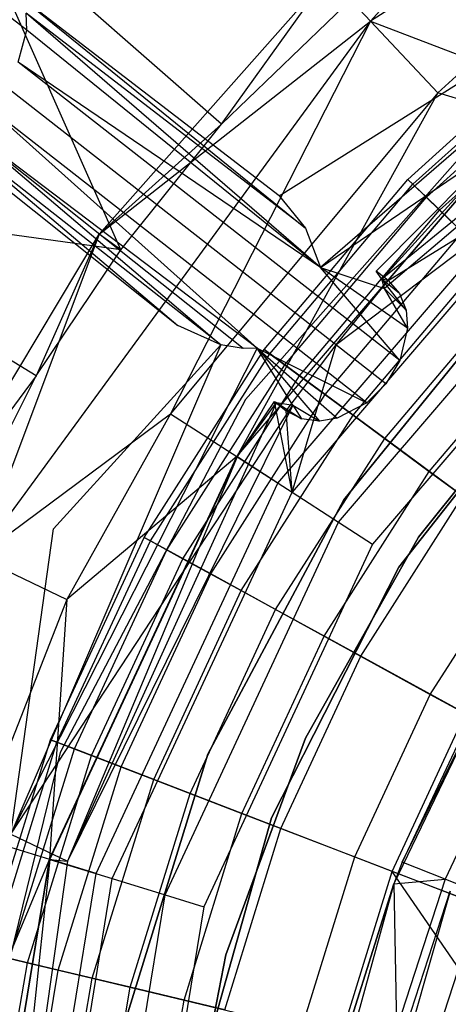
# Model space of a CAD drawing. Extents: x 5.4 to 34.8, y -14.7 to 14.7.
# Tile 151 of 251: x 17.243 to 18.021, y 0.607 to 2.392. Entities that reach past the tile are written whole.
import ezdxf

# ---------------------------------------------------------------- set-up
doc = ezdxf.new("R2010")
doc.units = 0
doc.header["$LTSCALE"] = 2.54
doc.layers.get('0').update_dxf_attribs({"color": 13, "linetype": 'CONTINUOUS'})

# ---------------------------------------------------------------- blocks, each defined once
blk = doc.blocks.new('BOHO_S_PM_7777_STL')
at = {"color": 0}
for p, q in [((18.8943, 3.0385, 25.8475), (17.8796, 2.3898, 25.8475)), ((18.8943, 3.0385, 25.8475), (17.8796, 2.3898, 25.8475)), ((17.256, 2.3732, 24.7636), (16.5024, 2.9619, 23.9344)), ((17.256, 2.3732, 24.7636), (16.5024, 2.9619, 23.9344)), ((18.296, 2.8564, 25.6432), (17.8796, 2.3898, 25.8475)), ((18.296, 2.8564, 25.6432), (17.8796, 2.3898, 25.8475)), ((17.4264, 1.9753, 25.563), (17.1447, 2.6103, 24.9682)), ((17.4264, 1.9753, 25.563), (17.1447, 2.6103, 24.9682)), ((17.6092, 2.2031, 25.563), (17.1447, 2.6103, 24.9682)), ((17.6092, 2.2031, 25.563), (17.1447, 2.6103, 24.9682)), ((17.6092, 2.2031, 25.563), (18.0176, 2.5961, 25.563)), ((17.6092, 2.2031, 25.563), (18.0176, 2.5961, 25.563)), ((17.7138, 2.073, 25.4449), (18.5364, 2.5895, 25.4475)), ((18.5364, 2.5895, 25.4475), (17.7888, 1.9432, 25.4475)), ((18.5364, 2.5895, 25.4475), (17.7888, 1.9432, 25.4475)), ((17.7888, 1.9432, 25.4475), (18.6081, 2.5009, 25.6517)), ((17.7888, 1.9432, 25.4475), (18.6081, 2.5009, 25.6517)), ((18.6081, 2.5009, 25.6517), (17.9001, 1.9218, 25.6756)), ((18.6081, 2.5009, 25.6517), (17.9001, 1.9218, 25.6756)), ((18.6081, 2.5009, 25.6517), (17.9049, 1.9054, 25.6517)), ((18.6081, 2.5009, 25.6517), (17.9049, 1.9054, 25.6517)), ((17.3875, 2.0039, 25.6432), (17.8023, 2.4722, 25.6432)), ((17.3875, 2.0039, 25.6432), (17.8023, 2.4722, 25.6432)), ((17.6092, 2.2031, 25.563), (17.8023, 2.4722, 25.6432)), ((17.6092, 2.2031, 25.563), (17.8023, 2.4722, 25.6432)), ((17.8023, 2.4722, 25.6432), (17.8796, 2.3898, 25.8475)), ((17.8023, 2.4722, 25.6432), (17.8796, 2.3898, 25.8475)), ((17.2446, 2.4334, 24.8121), (17.7616, 2.0147, 25.4463)), ((17.7138, 2.073, 25.4449), (17.2446, 2.4334, 24.8121)), ((17.2446, 2.4334, 24.8121), (17.7616, 2.0147, 25.4463)), ((17.7616, 2.0147, 25.4463), (17.2547, 2.4045, 24.785)), ((17.7616, 2.0147, 25.4463), (17.2547, 2.4045, 24.785)), ((17.7888, 1.9432, 25.4475), (17.2547, 2.4045, 24.785)), ((17.7888, 1.9432, 25.4475), (17.2547, 2.4045, 24.785)), ((17.256, 2.3732, 24.7636), (17.2547, 2.4045, 24.785)), ((17.256, 2.3732, 24.7636), (17.2547, 2.4045, 24.785)), ((17.8796, 2.3898, 25.8475), (17.1677, 1.4184, 25.8475)), ((17.8796, 2.3898, 25.8475), (17.1677, 1.4184, 25.8475)), ((17.3875, 2.0039, 25.6432), (17.8796, 2.3898, 25.8475)), ((17.3875, 2.0039, 25.6432), (17.8796, 2.3898, 25.8475)), ((17.8796, 2.3898, 25.8475), (17.5167, 1.6778, 25.8507)), ((17.8796, 2.3898, 25.8475), (17.5167, 1.6778, 25.8507)), ((17.8796, 2.3898, 25.8475), (18.066, 2.3185, 25.8507)), ((17.8796, 2.3898, 25.8475), (18.066, 2.3185, 25.8507)), ((17.8796, 2.3898, 25.8475), (18.0016, 2.2597, 25.8507)), ((17.8796, 2.3898, 25.8475), (18.0016, 2.2597, 25.8507)), ((17.2403, 2.3157, 24.7393), (17.256, 2.3732, 24.7636)), ((17.2403, 2.3157, 24.7393), (17.256, 2.3732, 24.7636)), ((17.7888, 1.9432, 25.4475), (17.256, 2.3732, 24.7636)), ((17.7888, 1.9432, 25.4475), (17.256, 2.3732, 24.7636)), ((17.9475, 2.103, 16.8047), (18.2472, 2.374, 16.8047)), ((17.9475, 2.103, 16.8047), (18.2472, 2.374, 16.8047)), ((17.9566, 2.0941, 16.4063), (18.2551, 2.364, 16.4063)), ((17.9566, 2.0941, 16.4063), (18.2551, 2.364, 16.4063)), ((17.981, 2.0705, 17.2516), (18.2761, 2.3374, 17.2516)), ((17.981, 2.0705, 17.2516), (18.2761, 2.3374, 17.2516)), ((17.7888, 1.9432, 25.4475), (17.2403, 2.3157, 24.7393)), ((17.9329, 1.7746, 25.6537), (17.2403, 2.3157, 24.7393)), ((17.7888, 1.9432, 25.4475), (17.2403, 2.3157, 24.7393)), ((17.9329, 1.7746, 25.6537), (17.2403, 2.3157, 24.7393)), ((18.066, 2.3185, 25.8507), (18.0016, 2.2597, 25.8507)), ((18.066, 2.3185, 25.8507), (18.0016, 2.2597, 25.8507)), ((18.005, 2.0473, 16.0134), (18.2968, 2.3112, 16.0134)), ((18.005, 2.0473, 16.0134), (18.2968, 2.3112, 16.0134)), ((17.9077, 1.7324, 25.6483), (17.2147, 2.2738, 24.7334)), ((17.9077, 1.7324, 25.6483), (17.2147, 2.2738, 24.7334)), ((18.0016, 2.2597, 25.8507), (17.5167, 1.6778, 25.8507)), ((18.0016, 2.2597, 25.8507), (17.5167, 1.6778, 25.8507)), ((18.0016, 2.2597, 25.8507), (17.6371, 1.6003, 26.1937)), ((18.0016, 2.2597, 25.8507), (17.6371, 1.6003, 26.1937)), ((18.161, 2.2114, 26.1937), (18.0016, 2.2597, 25.8507)), ((18.161, 2.2114, 26.1937), (18.0016, 2.2597, 25.8507)), ((17.8728, 1.6978, 25.6537), (17.1803, 2.2388, 24.7393)), ((17.8728, 1.6978, 25.6537), (17.1803, 2.2388, 24.7393)), ((17.6743, 1.7967, 25.4475), (17.1803, 2.2388, 24.7393)), ((17.6743, 1.7967, 25.4475), (17.1803, 2.2388, 24.7393)), ((18.1326, 2.2455, 21.4263), (17.653, 1.7042, 21.4263)), ((18.1326, 2.2455, 21.4263), (17.653, 1.7042, 21.4263)), ((18.1326, 2.2455, 21.2294), (17.653, 1.7042, 21.2294)), ((18.1326, 2.2455, 21.2294), (17.653, 1.7042, 21.2294)), ((17.0671, 2.2062, 24.8121), (17.5302, 1.8383, 25.4449)), ((17.6079, 1.8032, 25.4464), (17.0976, 2.2034, 24.785)), ((17.0976, 2.2034, 24.785), (17.5302, 1.8383, 25.4449)), ((17.0976, 2.2034, 24.785), (17.5302, 1.8383, 25.4449)), ((17.6079, 1.8032, 25.4464), (17.0976, 2.2034, 24.785)), ((17.1283, 2.2098, 24.7636), (17.6079, 1.8032, 25.4464)), ((17.6743, 1.7967, 25.4475), (17.1283, 2.2098, 24.7636)), ((17.6743, 1.7967, 25.4475), (17.1283, 2.2098, 24.7636)), ((17.6485, 1.7966, 25.4471), (17.1283, 2.2098, 24.7636)), ((17.6485, 1.7966, 25.4471), (17.1283, 2.2098, 24.7636)), ((17.1283, 2.2098, 24.7636), (17.6079, 1.8032, 25.4464)), ((17.6092, 2.2031, 25.563), (17.3875, 2.0039, 25.6432)), ((17.6092, 2.2031, 25.563), (17.3875, 2.0039, 25.6432)), ((17.4264, 1.9753, 25.563), (17.6092, 2.2031, 25.563)), ((17.4264, 1.9753, 25.563), (17.6092, 2.2031, 25.563)), ((17.6371, 1.6003, 26.1937), (18.161, 2.2114, 26.1937)), ((17.6371, 1.6003, 26.1937), (18.161, 2.2114, 26.1937)), ((17.89, 1.9363, 25.704), (18.1615, 2.2108, 25.704)), ((17.89, 1.9363, 25.704), (18.1615, 2.2108, 25.704)), ((17.9001, 1.9218, 25.6756), (18.1615, 2.2108, 25.704)), ((17.9001, 1.9218, 25.6756), (18.1615, 2.2108, 25.704)), ((17.9115, 1.9198, 25.7469), (18.1615, 2.2108, 25.704)), ((17.9115, 1.9198, 25.7469), (18.1615, 2.2108, 25.704)), ((17.7115, 1.5524, 26.5706), (18.2197, 2.1452, 26.5706)), ((17.7115, 1.5524, 26.5706), (18.2197, 2.1452, 26.5706)), ((18.24, 2.1223, 25.9286), (17.7372, 1.5359, 25.9286)), ((18.24, 2.1223, 25.9286), (17.7372, 1.5359, 25.9286)), ((18.24, 2.1223, 25.9286), (17.8171, 1.8032, 25.7492)), ((18.24, 2.1223, 25.9286), (17.8171, 1.8032, 25.7492)), ((17.9115, 1.9198, 25.7469), (18.24, 2.1223, 25.9286)), ((17.9115, 1.9198, 25.7469), (18.24, 2.1223, 25.9286)), ((17.6866, 1.7944, 16.8047), (17.9475, 2.103, 16.8047)), ((17.6866, 1.7944, 16.8047), (17.9475, 2.103, 16.8047)), ((17.6968, 1.7868, 16.4063), (17.9566, 2.0941, 16.4063)), ((17.6968, 1.7868, 16.4063), (17.9566, 2.0941, 16.4063)), ((17.9475, 2.103, 16.8047), (17.9566, 2.0941, 16.4063)), ((17.9475, 2.103, 16.8047), (17.9566, 2.0941, 16.4063)), ((17.981, 2.0705, 17.2516), (17.9475, 2.103, 16.8047)), ((17.981, 2.0705, 17.2516), (17.9475, 2.103, 16.8047)), ((17.9566, 2.0941, 16.4063), (18.005, 2.0473, 16.0134)), ((17.9566, 2.0941, 16.4063), (18.005, 2.0473, 16.0134)), ((17.7138, 2.073, 25.4449), (17.7616, 2.0147, 25.4463)), ((17.7138, 2.073, 25.4449), (17.7616, 2.0147, 25.4463)), ((17.273, 1.7468, 25.563), (16.7464, 2.0696, 24.9682)), ((17.273, 1.7468, 25.563), (16.7464, 2.0696, 24.9682)), ((17.4264, 1.9753, 25.563), (16.7464, 2.0696, 24.9682)), ((17.4264, 1.9753, 25.563), (16.7464, 2.0696, 24.9682)), ((17.7242, 1.7667, 17.2516), (17.981, 2.0705, 17.2516)), ((17.7242, 1.7667, 17.2516), (17.981, 2.0705, 17.2516)), ((18.0463, 2.0074, 17.6916), (17.981, 2.0705, 17.2516)), ((18.0463, 2.0074, 17.6916), (17.981, 2.0705, 17.2516)), ((17.751, 1.7469, 16.0134), (18.005, 2.0473, 16.0134)), ((17.751, 1.7469, 16.0134), (18.005, 2.0473, 16.0134)), ((17.8215, 1.4815, 26.2386), (18.3066, 2.0472, 26.2386)), ((17.8215, 1.4815, 26.2386), (18.3066, 2.0472, 26.2386)), ((18.005, 2.0473, 16.0134), (18.0917, 1.9635, 15.6335)), ((18.005, 2.0473, 16.0134), (18.0917, 1.9635, 15.6335)), ((17.0658, 1.4673, 25.6432), (17.3875, 2.0039, 25.6432)), ((17.0658, 1.4673, 25.6432), (17.3875, 2.0039, 25.6432)), ((17.3875, 2.0039, 25.6432), (17.1677, 1.4184, 25.8475)), ((17.3875, 2.0039, 25.6432), (17.1677, 1.4184, 25.8475)), ((17.3875, 2.0039, 25.6432), (17.273, 1.7468, 25.563)), ((17.3875, 2.0039, 25.6432), (17.273, 1.7468, 25.563)), ((17.4264, 1.9753, 25.563), (17.3875, 2.0039, 25.6432)), ((17.4264, 1.9753, 25.563), (17.3875, 2.0039, 25.6432)), ((17.7616, 2.0147, 25.4463), (17.7888, 1.9432, 25.4475)), ((17.7616, 2.0147, 25.4463), (17.7888, 1.9432, 25.4475)), ((17.7973, 1.7128, 17.6916), (18.0463, 2.0074, 17.6916)), ((17.7973, 1.7128, 17.6916), (18.0463, 2.0074, 17.6916)), ((18.3552, 1.9924, 26.5706), (17.8832, 1.4418, 26.5706)), ((18.3552, 1.9924, 26.5706), (17.8832, 1.4418, 26.5706)), ((17.273, 1.7468, 25.563), (17.4264, 1.9753, 25.563)), ((17.273, 1.7468, 25.563), (17.4264, 1.9753, 25.563)), ((17.8481, 1.6754, 15.6335), (18.0917, 1.9635, 15.6335)), ((17.8481, 1.6754, 15.6335), (18.0917, 1.9635, 15.6335)), ((17.9468, 1.8334, 25.6758), (17.7888, 1.9432, 25.4475)), ((17.7888, 1.9432, 25.4475), (17.9049, 1.9054, 25.6517)), ((17.9468, 1.8334, 25.6758), (17.7888, 1.9432, 25.4475)), ((17.9329, 1.7746, 25.6537), (17.7888, 1.9432, 25.4475)), ((17.9329, 1.7746, 25.6537), (17.7888, 1.9432, 25.4475)), ((17.7888, 1.9432, 25.4475), (17.9049, 1.9054, 25.6517)), ((17.9115, 1.9198, 25.7469), (17.89, 1.9363, 25.704)), ((17.9001, 1.9218, 25.6756), (17.89, 1.9363, 25.704)), ((17.9115, 1.9198, 25.7469), (17.89, 1.9363, 25.704)), ((17.9001, 1.9218, 25.6756), (17.89, 1.9363, 25.704)), ((17.8171, 1.8032, 25.7492), (17.9115, 1.9198, 25.7469)), ((17.8171, 1.8032, 25.7492), (17.9115, 1.9198, 25.7469)), ((17.8314, 1.5218, 154.1511), (18.1607, 1.9278, 154.1511)), ((18.1607, 1.9278, 161.7511), (17.8314, 1.5218, 161.7511)), ((17.8314, 1.5218, 154.1511), (18.1607, 1.9278, 154.1511)), ((18.1607, 1.9278, 161.7511), (17.8314, 1.5218, 161.7511)), ((17.9115, 1.9198, 25.7469), (17.9001, 1.9218, 25.6756)), ((17.9321, 1.8963, 25.7199), (17.9001, 1.9218, 25.6756)), ((17.9115, 1.9198, 25.7469), (17.9001, 1.9218, 25.6756)), ((17.9321, 1.8963, 25.7199), (17.9001, 1.9218, 25.6756)), ((17.9441, 1.8659, 25.6953), (17.9001, 1.9218, 25.6756)), ((17.9441, 1.8659, 25.6953), (17.9001, 1.9218, 25.6756)), ((17.9049, 1.9054, 25.6517), (17.9001, 1.9218, 25.6756)), ((17.9049, 1.9054, 25.6517), (17.9001, 1.9218, 25.6756)), ((17.9054, 1.6332, 18.1204), (18.1428, 1.914, 18.1204)), ((17.9054, 1.6332, 18.1204), (18.1428, 1.914, 18.1204)), ((17.9115, 1.9198, 25.7469), (17.9321, 1.8963, 25.7199)), ((17.9115, 1.9198, 25.7469), (17.9321, 1.8963, 25.7199)), ((17.9441, 1.8659, 25.6953), (17.9049, 1.9054, 25.6517)), ((17.9441, 1.8659, 25.6953), (17.9049, 1.9054, 25.6517)), ((17.9468, 1.8334, 25.6758), (17.9049, 1.9054, 25.6517)), ((17.9468, 1.8334, 25.6758), (17.9049, 1.9054, 25.6517)), ((17.9321, 1.8963, 25.7199), (17.9441, 1.8659, 25.6953)), ((17.9321, 1.8963, 25.7199), (17.9441, 1.8659, 25.6953)), ((17.9441, 1.8659, 25.6953), (17.9468, 1.8334, 25.6758)), ((17.9441, 1.8659, 25.6953), (17.9468, 1.8334, 25.6758)), ((17.9863, 1.5736, 15.2737), (18.2151, 1.8442, 15.2737)), ((17.9863, 1.5736, 15.2737), (18.2151, 1.8442, 15.2737)), ((17.6079, 1.8032, 25.4464), (17.5302, 1.8383, 25.4449)), ((17.9468, 1.8334, 25.6758), (17.9329, 1.7746, 25.6537)), ((17.9468, 1.8334, 25.6758), (17.9329, 1.7746, 25.6537)), ((17.6079, 1.8032, 25.4464), (17.227, 0.916, 25.4475)), ((17.6079, 1.8032, 25.4464), (17.227, 0.916, 25.4475)), ((17.6079, 1.8032, 25.4464), (17.3045, 1.4693, 25.4449)), ((17.6485, 1.7966, 25.4471), (17.6079, 1.8032, 25.4464)), ((17.6485, 1.7966, 25.4471), (17.6079, 1.8032, 25.4464)), ((17.7267, 1.6835, 25.7471), (17.8171, 1.8032, 25.7492)), ((17.7267, 1.6835, 25.7471), (17.8171, 1.8032, 25.7492)), ((17.7372, 1.5359, 25.9286), (17.8171, 1.8032, 25.7492)), ((17.7372, 1.5359, 25.9286), (17.8171, 1.8032, 25.7492)), ((17.6743, 1.7967, 25.4475), (17.227, 0.916, 25.4475)), ((17.6743, 1.7967, 25.4475), (17.227, 0.916, 25.4475)), ((17.4692, 1.4538, 16.8047), (17.6866, 1.7944, 16.8047)), ((17.4692, 1.4538, 16.8047), (17.6866, 1.7944, 16.8047)), ((17.4803, 1.4477, 16.4063), (17.6968, 1.7868, 16.4063)), ((17.4803, 1.4477, 16.4063), (17.6968, 1.7868, 16.4063)), ((17.6743, 1.7967, 25.4475), (17.6485, 1.7966, 25.4471)), ((17.6743, 1.7967, 25.4475), (17.6485, 1.7966, 25.4471)), ((17.739, 1.6934, 25.6517), (17.6743, 1.7967, 25.4475)), ((17.6743, 1.7967, 25.4475), (17.787, 1.6648, 25.6953)), ((17.6743, 1.7967, 25.4475), (17.787, 1.6648, 25.6953)), ((17.6743, 1.7967, 25.4475), (17.8192, 1.67, 25.6758)), ((17.6743, 1.7967, 25.4475), (17.8192, 1.67, 25.6758)), ((17.6743, 1.7967, 25.4475), (17.8728, 1.6978, 25.6537)), ((17.6743, 1.7967, 25.4475), (17.8728, 1.6978, 25.6537)), ((17.739, 1.6934, 25.6517), (17.6743, 1.7967, 25.4475)), ((17.6866, 1.7944, 16.8047), (17.6968, 1.7868, 16.4063)), ((17.6866, 1.7944, 16.8047), (17.6968, 1.7868, 16.4063)), ((17.7242, 1.7667, 17.2516), (17.6866, 1.7944, 16.8047)), ((17.7242, 1.7667, 17.2516), (17.6866, 1.7944, 16.8047)), ((17.6968, 1.7868, 16.4063), (17.751, 1.7469, 16.0134)), ((17.6968, 1.7868, 16.4063), (17.751, 1.7469, 16.0134)), ((18.2462, 1.8004, 154.1511), (17.931, 1.3999, 154.1511)), ((17.931, 1.3999, 161.7511), (18.2462, 1.8004, 161.7511)), ((17.931, 1.3999, 161.7511), (18.2462, 1.8004, 161.7511)), ((18.2462, 1.8004, 154.1511), (17.931, 1.3999, 154.1511)), ((17.9329, 1.7746, 25.6537), (17.9077, 1.7324, 25.6483)), ((17.9329, 1.7746, 25.6537), (17.9077, 1.7324, 25.6483)), ((17.9669, 1.4546, 154.4311), (18.2281, 1.7814, 154.4311)), ((18.2281, 1.7814, 154.3511), (17.9669, 1.4546, 154.3511)), ((17.9669, 1.4546, 154.4311), (18.2281, 1.7814, 154.4311)), ((18.2281, 1.7814, 154.3511), (17.9669, 1.4546, 154.3511)), ((17.5101, 1.4313, 17.2516), (17.7242, 1.7667, 17.2516)), ((17.5101, 1.4313, 17.2516), (17.7242, 1.7667, 17.2516)), ((17.7973, 1.7128, 17.6916), (17.7242, 1.7667, 17.2516)), ((17.7973, 1.7128, 17.6916), (17.7242, 1.7667, 17.2516)), ((17.0188, 1.2402, 25.563), (17.273, 1.7468, 25.563)), ((17.0188, 1.2402, 25.563), (17.273, 1.7468, 25.563)), ((17.273, 1.7468, 25.563), (17.0658, 1.4673, 25.6432)), ((17.273, 1.7468, 25.563), (17.0658, 1.4673, 25.6432)), ((17.5393, 1.4153, 16.0134), (17.751, 1.7469, 16.0134)), ((17.5393, 1.4153, 16.0134), (17.751, 1.7469, 16.0134)), ((17.751, 1.7469, 16.0134), (17.8481, 1.6754, 15.6335)), ((17.751, 1.7469, 16.0134), (17.8481, 1.6754, 15.6335)), ((17.9077, 1.7324, 25.6483), (17.8728, 1.6978, 25.6537)), ((17.9077, 1.7324, 25.6483), (17.8728, 1.6978, 25.6537)), ((17.653, 1.7042, 21.4263), (17.3169, 1.0638, 21.4263)), ((17.653, 1.7042, 21.4263), (17.3169, 1.0638, 21.4263)), ((17.653, 1.7042, 21.2294), (17.3169, 1.0638, 21.2294)), ((17.653, 1.7042, 21.2294), (17.3169, 1.0638, 21.2294)), ((17.7088, 1.6985, 25.6976), (17.3302, 0.8672, 25.6517)), ((17.7088, 1.6985, 25.6976), (17.3302, 0.8672, 25.6517)), ((17.5898, 1.3877, 17.6916), (17.7973, 1.7128, 17.6916)), ((17.5898, 1.3877, 17.6916), (17.7973, 1.7128, 17.6916)), ((17.6377, 1.5999, 25.704), (17.7054, 1.7004, 25.704)), ((17.6377, 1.5999, 25.704), (17.7054, 1.7004, 25.704)), ((17.6377, 1.5999, 25.704), (17.7088, 1.6985, 25.6976)), ((17.6377, 1.5999, 25.704), (17.7088, 1.6985, 25.6976)), ((17.653, 1.7042, 21.4263), (17.653, 1.7042, 21.2294)), ((17.653, 1.7042, 21.4263), (17.653, 1.7042, 21.2294)), ((17.7372, 1.5359, 25.9286), (17.7054, 1.7004, 25.704)), ((17.7054, 1.7004, 25.704), (17.7267, 1.6835, 25.7471)), ((17.7372, 1.5359, 25.9286), (17.7054, 1.7004, 25.704)), ((17.7054, 1.7004, 25.704), (17.7267, 1.6835, 25.7471)), ((17.7054, 1.7004, 25.704), (17.7546, 1.6691, 25.7199)), ((17.7054, 1.7004, 25.704), (17.7088, 1.6985, 25.6976)), ((17.7054, 1.7004, 25.704), (17.7546, 1.6691, 25.7199)), ((17.7054, 1.7004, 25.704), (17.7088, 1.6985, 25.6976)), ((17.7088, 1.6985, 25.6976), (17.7546, 1.6691, 25.7199)), ((17.7088, 1.6985, 25.6976), (17.7546, 1.6691, 25.7199)), ((17.7088, 1.6985, 25.6976), (17.739, 1.6934, 25.6517)), ((17.7088, 1.6985, 25.6976), (17.739, 1.6934, 25.6517)), ((17.9054, 1.6332, 18.1204), (17.7973, 1.7128, 17.6916)), ((17.9054, 1.6332, 18.1204), (17.7973, 1.7128, 17.6916)), ((17.8728, 1.6978, 25.6537), (17.8192, 1.67, 25.6758)), ((17.8728, 1.6978, 25.6537), (17.8192, 1.67, 25.6758)), ((17.227, 0.916, 25.4475), (17.739, 1.6934, 25.6517)), ((17.227, 0.916, 25.4475), (17.739, 1.6934, 25.6517)), ((17.739, 1.6934, 25.6517), (17.3302, 0.8672, 25.6517)), ((17.739, 1.6934, 25.6517), (17.3302, 0.8672, 25.6517)), ((17.7372, 1.5359, 25.9286), (17.7267, 1.6835, 25.7471)), ((17.7372, 1.5359, 25.9286), (17.7267, 1.6835, 25.7471)), ((17.7546, 1.6691, 25.7199), (17.7267, 1.6835, 25.7471)), ((17.7546, 1.6691, 25.7199), (17.7267, 1.6835, 25.7471)), ((17.739, 1.6934, 25.6517), (17.7546, 1.6691, 25.7199)), ((17.739, 1.6934, 25.6517), (17.7546, 1.6691, 25.7199)), ((17.739, 1.6934, 25.6517), (17.787, 1.6648, 25.6953)), ((17.739, 1.6934, 25.6517), (17.787, 1.6648, 25.6953)), ((17.1677, 1.4184, 25.8475), (17.5167, 1.6778, 25.8507)), ((17.1677, 1.4184, 25.8475), (17.5167, 1.6778, 25.8507)), ((17.5167, 1.6778, 25.8507), (17.3285, 1.3412, 25.8507)), ((17.5167, 1.6778, 25.8507), (17.3285, 1.3412, 25.8507)), ((17.5167, 1.6778, 25.8507), (17.6371, 1.6003, 26.1937)), ((17.5167, 1.6778, 25.8507), (17.6371, 1.6003, 26.1937)), ((17.6451, 1.3574, 15.6335), (17.8481, 1.6754, 15.6335)), ((17.6451, 1.3574, 15.6335), (17.8481, 1.6754, 15.6335)), ((17.787, 1.6648, 25.6953), (17.7546, 1.6691, 25.7199)), ((17.787, 1.6648, 25.6953), (17.7546, 1.6691, 25.7199)), ((17.8192, 1.67, 25.6758), (17.787, 1.6648, 25.6953)), ((17.8192, 1.67, 25.6758), (17.787, 1.6648, 25.6953)), ((17.8481, 1.6754, 15.6335), (17.9863, 1.5736, 15.2737)), ((17.8481, 1.6754, 15.6335), (17.9863, 1.5736, 15.2737)), ((17.7075, 1.3232, 18.1204), (17.9054, 1.6332, 18.1204)), ((17.7075, 1.3232, 18.1204), (17.9054, 1.6332, 18.1204)), ((18.0472, 1.5287, 18.5337), (17.9054, 1.6332, 18.1204)), ((18.0472, 1.5287, 18.5337), (17.9054, 1.6332, 18.1204)), ((17.2975, 0.8706, 26.1937), (17.6371, 1.6003, 26.1937)), ((17.2975, 0.8706, 26.1937), (17.6371, 1.6003, 26.1937)), ((17.2982, 0.8703, 25.704), (17.6377, 1.5999, 25.704)), ((17.2982, 0.8703, 25.704), (17.6377, 1.5999, 25.704)), ((17.6371, 1.6003, 26.1937), (17.3285, 1.3412, 25.8507)), ((17.6371, 1.6003, 26.1937), (17.3285, 1.3412, 25.8507)), ((17.6377, 1.5999, 25.704), (17.3302, 0.8672, 25.6517)), ((17.6377, 1.5999, 25.704), (17.3302, 0.8672, 25.6517)), ((17.7115, 1.5524, 26.5706), (17.6371, 1.6003, 26.1937)), ((17.7115, 1.5524, 26.5706), (17.6371, 1.6003, 26.1937)), ((17.6377, 1.5999, 25.704), (17.7372, 1.5359, 25.9286)), ((17.6377, 1.5999, 25.704), (17.7372, 1.5359, 25.9286)), ((17.7956, 1.2749, 15.2737), (17.9863, 1.5736, 15.2737)), ((17.7956, 1.2749, 15.2737), (17.9863, 1.5736, 15.2737)), ((17.9863, 1.5736, 15.2737), (18.1629, 1.4434, 14.9409)), ((17.9863, 1.5736, 15.2737), (18.1629, 1.4434, 14.9409)), ((17.382, 0.8445, 26.5706), (17.7115, 1.5524, 26.5706)), ((17.382, 0.8445, 26.5706), (17.7115, 1.5524, 26.5706)), ((17.4112, 0.8355, 25.9286), (17.7372, 1.5359, 25.9286)), ((17.4112, 0.8355, 25.9286), (17.7372, 1.5359, 25.9286)), ((17.7372, 1.5359, 25.9286), (17.8215, 1.4815, 26.2386)), ((17.7372, 1.5359, 25.9286), (17.8215, 1.4815, 26.2386)), ((17.5848, 1.0608, 154.1511), (17.8314, 1.5218, 154.1511)), ((17.8314, 1.5218, 161.7511), (17.5848, 1.0608, 161.7511)), ((17.5848, 1.0608, 154.1511), (17.8314, 1.5218, 154.1511)), ((17.8314, 1.5218, 161.7511), (17.5848, 1.0608, 161.7511)), ((17.8314, 1.5218, 154.1511), (17.8314, 1.5218, 161.7511)), ((17.8314, 1.5218, 154.1511), (17.8314, 1.5218, 161.7511)), ((17.862, 1.2385, 18.5337), (18.0472, 1.5287, 18.5337)), ((17.862, 1.2385, 18.5337), (18.0472, 1.5287, 18.5337)), ((17.227, 0.916, 25.4475), (17.3045, 1.4693, 25.4449)), ((17.5071, 0.8059, 26.2386), (17.8215, 1.4815, 26.2386)), ((17.5071, 0.8059, 26.2386), (17.8215, 1.4815, 26.2386)), ((17.8215, 1.4815, 26.2386), (17.8832, 1.4418, 26.5706)), ((17.8215, 1.4815, 26.2386), (17.8832, 1.4418, 26.5706)), ((17.2991, 1.0872, 16.8047), (17.4692, 1.4538, 16.8047)), ((17.2991, 1.0872, 16.8047), (17.4692, 1.4538, 16.8047)), ((17.3109, 1.0826, 16.4063), (17.4803, 1.4477, 16.4063)), ((17.3109, 1.0826, 16.4063), (17.4803, 1.4477, 16.4063)), ((17.4692, 1.4538, 16.8047), (17.4803, 1.4477, 16.4063)), ((17.4692, 1.4538, 16.8047), (17.4803, 1.4477, 16.4063)), ((17.5101, 1.4313, 17.2516), (17.4692, 1.4538, 16.8047)), ((17.5101, 1.4313, 17.2516), (17.4692, 1.4538, 16.8047)), ((17.4803, 1.4477, 16.4063), (17.5393, 1.4153, 16.0134)), ((17.4803, 1.4477, 16.4063), (17.5393, 1.4153, 16.0134)), ((17.7615, 1.09, 154.4311), (17.9669, 1.4546, 154.4311)), ((17.9669, 1.4546, 154.3511), (17.7615, 1.09, 154.3511)), ((17.7615, 1.09, 154.4311), (17.9669, 1.4546, 154.4311)), ((17.9669, 1.4546, 154.3511), (17.7615, 1.09, 154.3511)), ((17.9669, 1.4546, 154.4311), (17.9669, 1.4546, 154.3511)), ((17.9669, 1.4546, 154.4311), (17.9669, 1.4546, 154.3511)), ((17.3426, 1.0704, 17.2516), (17.5101, 1.4313, 17.2516)), ((17.3426, 1.0704, 17.2516), (17.5101, 1.4313, 17.2516)), ((17.5898, 1.3877, 17.6916), (17.5101, 1.4313, 17.2516)), ((17.5898, 1.3877, 17.6916), (17.5101, 1.4313, 17.2516)), ((17.8832, 1.4418, 26.5706), (17.5772, 0.7843, 26.5706)), ((17.8832, 1.4418, 26.5706), (17.5772, 0.7843, 26.5706)), ((17.988, 1.1694, 14.9409), (18.1629, 1.4434, 14.9409)), ((17.988, 1.1694, 14.9409), (18.1629, 1.4434, 14.9409)), ((17.1677, 1.4184, 25.8475), (17.3285, 1.3412, 25.8507)), ((17.1677, 1.4184, 25.8475), (17.3285, 1.3412, 25.8507)), ((17.3737, 1.0585, 16.0134), (17.5393, 1.4153, 16.0134)), ((17.3737, 1.0585, 16.0134), (17.5393, 1.4153, 16.0134)), ((17.5393, 1.4153, 16.0134), (17.6451, 1.3574, 15.6335)), ((17.5393, 1.4153, 16.0134), (17.6451, 1.3574, 15.6335)), ((17.931, 1.3999, 154.1511), (17.7, 0.9455, 154.1511)), ((17.7, 0.9455, 161.7511), (17.931, 1.3999, 161.7511)), ((17.7, 0.9455, 161.7511), (17.931, 1.3999, 161.7511)), ((17.931, 1.3999, 154.1511), (17.7, 0.9455, 154.1511)), ((17.931, 1.3999, 161.7511), (17.931, 1.3999, 154.1511)), ((17.931, 1.3999, 161.7511), (17.931, 1.3999, 154.1511)), ((17.4274, 1.0378, 17.6916), (17.5898, 1.3877, 17.6916)), ((17.4274, 1.0378, 17.6916), (17.5898, 1.3877, 17.6916)), ((17.7075, 1.3232, 18.1204), (17.5898, 1.3877, 17.6916)), ((17.7075, 1.3232, 18.1204), (17.5898, 1.3877, 17.6916)), ((17.4863, 1.0151, 15.6335), (17.6451, 1.3574, 15.6335)), ((17.4863, 1.0151, 15.6335), (17.6451, 1.3574, 15.6335)), ((17.6451, 1.3574, 15.6335), (17.7956, 1.2749, 15.2737)), ((17.6451, 1.3574, 15.6335), (17.7956, 1.2749, 15.2737)), ((17.3285, 1.3412, 25.8507), (17.1607, 0.9127, 25.8507)), ((17.3285, 1.3412, 25.8507), (17.1607, 0.9127, 25.8507)), ((17.3285, 1.3412, 25.8507), (17.2975, 0.8706, 26.1937)), ((17.3285, 1.3412, 25.8507), (17.2975, 0.8706, 26.1937)), ((17.5526, 0.9895, 18.1204), (17.7075, 1.3232, 18.1204)), ((17.5526, 0.9895, 18.1204), (17.7075, 1.3232, 18.1204)), ((17.862, 1.2385, 18.5337), (17.7075, 1.3232, 18.1204)), ((17.862, 1.2385, 18.5337), (17.7075, 1.3232, 18.1204)), ((17.6464, 0.9534, 15.2737), (17.7956, 1.2749, 15.2737)), ((17.6464, 0.9534, 15.2737), (17.7956, 1.2749, 15.2737)), ((17.7956, 1.2749, 15.2737), (17.988, 1.1694, 14.9409)), ((17.7956, 1.2749, 15.2737), (17.988, 1.1694, 14.9409)), ((17.7171, 0.9262, 18.5337), (17.862, 1.2385, 18.5337)), ((17.7171, 0.9262, 18.5337), (17.862, 1.2385, 18.5337)), ((18.0518, 1.1345, 18.9274), (17.862, 1.2385, 18.5337)), ((18.0518, 1.1345, 18.9274), (17.862, 1.2385, 18.5337)), ((18.1046, 1.2053, 21.6559), (17.9218, 0.8257, 21.6559)), ((18.1046, 1.2053, 21.6559), (17.9218, 0.8257, 21.6559)), ((17.937, 0.8651, 21.7559), (18.1046, 1.2053, 21.6559)), ((17.937, 0.8651, 21.7559), (18.1046, 1.2053, 21.6559)), ((17.8512, 0.8746, 14.9409), (17.988, 1.1694, 14.9409)), ((17.8512, 0.8746, 14.9409), (17.988, 1.1694, 14.9409)), ((17.988, 1.1694, 14.9409), (18.2187, 1.043, 14.6414)), ((17.988, 1.1694, 14.9409), (18.2187, 1.043, 14.6414)), ((17.9191, 0.8484, 18.9274), (18.0518, 1.1345, 18.9274)), ((17.9191, 0.8484, 18.9274), (18.0518, 1.1345, 18.9274)), ((18.0626, 1.1321, 21.7559), (17.937, 0.8651, 21.7559)), ((18.0626, 1.1321, 21.7559), (17.937, 0.8651, 21.7559)), ((17.6172, 0.6973, 154.4311), (17.7615, 1.09, 154.4311)), ((17.7615, 1.09, 154.3511), (17.6172, 0.6973, 154.3511)), ((17.6172, 0.6973, 154.4311), (17.7615, 1.09, 154.4311)), ((17.7615, 1.09, 154.3511), (17.6172, 0.6973, 154.3511)), ((17.7615, 1.09, 154.4311), (17.7615, 1.09, 154.3511)), ((17.7615, 1.09, 154.4311), (17.7615, 1.09, 154.3511)), ((18.136, 1.0918, 21.7771), (18.0148, 0.8343, 21.7771)), ((18.136, 1.0918, 21.7771), (18.0148, 0.8343, 21.7771)), ((17.1793, 0.7013, 16.8047), (17.2991, 1.0872, 16.8047)), ((17.1793, 0.7013, 16.8047), (17.2991, 1.0872, 16.8047)), ((17.1917, 0.6983, 16.4063), (17.3109, 1.0826, 16.4063)), ((17.1917, 0.6983, 16.4063), (17.3109, 1.0826, 16.4063)), ((17.2991, 1.0872, 16.8047), (17.3109, 1.0826, 16.4063)), ((17.2991, 1.0872, 16.8047), (17.3109, 1.0826, 16.4063)), ((17.3426, 1.0704, 17.2516), (17.2991, 1.0872, 16.8047)), ((17.3426, 1.0704, 17.2516), (17.2991, 1.0872, 16.8047)), ((17.3109, 1.0826, 16.4063), (17.3737, 1.0585, 16.0134)), ((17.3109, 1.0826, 16.4063), (17.3737, 1.0585, 16.0134)), ((17.3169, 1.0638, 21.4263), (17.1438, 0.3616, 21.4263)), ((17.3169, 1.0638, 21.4263), (17.1438, 0.3616, 21.4263)), ((17.3169, 1.0638, 21.2294), (17.1438, 0.3616, 21.2294)), ((17.3169, 1.0638, 21.2294), (17.1438, 0.3616, 21.2294)), ((17.2247, 0.6904, 17.2516), (17.3426, 1.0704, 17.2516)), ((17.2247, 0.6904, 17.2516), (17.3426, 1.0704, 17.2516)), ((17.2572, 0.6827, 16.0134), (17.3737, 1.0585, 16.0134)), ((17.2572, 0.6827, 16.0134), (17.3737, 1.0585, 16.0134)), ((17.3169, 1.0638, 21.4263), (17.3169, 1.0638, 21.2294)), ((17.3169, 1.0638, 21.4263), (17.3169, 1.0638, 21.2294)), ((17.4274, 1.0378, 17.6916), (17.3426, 1.0704, 17.2516)), ((17.4274, 1.0378, 17.6916), (17.3426, 1.0704, 17.2516)), ((17.3737, 1.0585, 16.0134), (17.4863, 1.0151, 15.6335)), ((17.3737, 1.0585, 16.0134), (17.4863, 1.0151, 15.6335)), ((17.4299, 0.5614, 154.1511), (17.5848, 1.0608, 154.1511)), ((17.5848, 1.0608, 161.7511), (17.4299, 0.5614, 161.7511)), ((17.4299, 0.5614, 154.1511), (17.5848, 1.0608, 154.1511)), ((17.5848, 1.0608, 161.7511), (17.4299, 0.5614, 161.7511)), ((17.5848, 1.0608, 154.1511), (17.5848, 1.0608, 161.7511)), ((17.5848, 1.0608, 154.1511), (17.5848, 1.0608, 161.7511)), ((17.3131, 0.6694, 17.6916), (17.4274, 1.0378, 17.6916)), ((17.3131, 0.6694, 17.6916), (17.4274, 1.0378, 17.6916)), ((17.5526, 0.9895, 18.1204), (17.4274, 1.0378, 17.6916)), ((17.5526, 0.9895, 18.1204), (17.4274, 1.0378, 17.6916)), ((17.3745, 0.6548, 15.6335), (17.4863, 1.0151, 15.6335)), ((17.3745, 0.6548, 15.6335), (17.4863, 1.0151, 15.6335)), ((17.4863, 1.0151, 15.6335), (17.6464, 0.9534, 15.2737)), ((17.4863, 1.0151, 15.6335), (17.6464, 0.9534, 15.2737)), ((17.4437, 0.6383, 18.1204), (17.5526, 0.9895, 18.1204)), ((17.4437, 0.6383, 18.1204), (17.5526, 0.9895, 18.1204)), ((17.7171, 0.9262, 18.5337), (17.5526, 0.9895, 18.1204)), ((17.7171, 0.9262, 18.5337), (17.5526, 0.9895, 18.1204)), ((17.5414, 0.615, 15.2737), (17.6464, 0.9534, 15.2737)), ((17.5414, 0.615, 15.2737), (17.6464, 0.9534, 15.2737)), ((17.6464, 0.9534, 15.2737), (17.8512, 0.8746, 14.9409)), ((17.6464, 0.9534, 15.2737), (17.8512, 0.8746, 14.9409)), ((17.7, 0.9455, 154.1511), (17.562, 0.4549, 154.1511)), ((17.562, 0.4549, 161.7511), (17.7, 0.9455, 161.7511)), ((17.562, 0.4549, 161.7511), (17.7, 0.9455, 161.7511)), ((17.7, 0.9455, 154.1511), (17.562, 0.4549, 154.1511)), ((17.7, 0.9455, 161.7511), (17.7, 0.9455, 154.1511)), ((17.7, 0.9455, 161.7511), (17.7, 0.9455, 154.1511)), ((17.1607, 0.9127, 25.8507), (17.2975, 0.8706, 26.1937)), ((17.1607, 0.9127, 25.8507), (17.2975, 0.8706, 26.1937)), ((17.227, 0.916, 25.4475), (17.3302, 0.8672, 25.6517)), ((17.227, 0.916, 25.4475), (17.3302, 0.8672, 25.6517)), ((17.6151, 0.5974, 18.5337), (17.7171, 0.9262, 18.5337)), ((17.6151, 0.5974, 18.5337), (17.7171, 0.9262, 18.5337)), ((17.9191, 0.8484, 18.9274), (17.7171, 0.9262, 18.5337)), ((17.9191, 0.8484, 18.9274), (17.7171, 0.9262, 18.5337)), ((17.2975, 0.8706, 26.1937), (17.0326, 0.2415, 25.8507)), ((17.2975, 0.8706, 26.1937), (17.0326, 0.2415, 25.8507)), ((17.1673, 0.0762, 26.1937), (17.2975, 0.8706, 26.1937)), ((17.1673, 0.0762, 26.1937), (17.2975, 0.8706, 26.1937)), ((17.1681, 0.0762, 25.704), (17.2982, 0.8703, 25.704)), ((17.1681, 0.0762, 25.704), (17.2982, 0.8703, 25.704)), ((17.2982, 0.8703, 25.704), (17.1993, -0.0618, 25.6517)), ((17.2982, 0.8703, 25.704), (17.1993, -0.0618, 25.6517)), ((17.3302, 0.8672, 25.6517), (17.1993, -0.0618, 25.6517)), ((17.3302, 0.8672, 25.6517), (17.1993, -0.0618, 25.6517)), ((17.382, 0.8445, 26.5706), (17.2975, 0.8706, 26.1937)), ((17.382, 0.8445, 26.5706), (17.2975, 0.8706, 26.1937)), ((17.2982, 0.8703, 25.704), (17.4112, 0.8355, 25.9286)), ((17.2982, 0.8703, 25.704), (17.4112, 0.8355, 25.9286)), ((17.2982, 0.8703, 25.704), (17.3302, 0.8672, 25.6517)), ((17.2982, 0.8703, 25.704), (17.3302, 0.8672, 25.6517)), ((17.7549, 0.5641, 14.9409), (17.8512, 0.8746, 14.9409)), ((17.7549, 0.5641, 14.9409), (17.8512, 0.8746, 14.9409)), ((17.8512, 0.8746, 14.9409), (18.0967, 0.78, 14.6414)), ((17.8512, 0.8746, 14.9409), (18.0967, 0.78, 14.6414)), ((17.937, 0.8651, 21.7559), (17.9218, 0.8257, 21.7559)), ((17.937, 0.8651, 21.7559), (17.9218, 0.8257, 21.7559)), ((17.937, 0.8651, 21.7559), (17.9218, 0.8257, 21.6559)), ((17.937, 0.8651, 21.7559), (17.9218, 0.8257, 21.6559)), ((18.0148, 0.8343, 21.7771), (17.937, 0.8651, 21.7559)), ((18.0148, 0.8343, 21.7771), (17.937, 0.8651, 21.7559)), ((17.2558, 0.074, 26.5706), (17.382, 0.8445, 26.5706)), ((17.2558, 0.074, 26.5706), (17.382, 0.8445, 26.5706)), ((17.8257, 0.5472, 18.9274), (17.9191, 0.8484, 18.9274)), ((17.8257, 0.5472, 18.9274), (17.9191, 0.8484, 18.9274)), ((18.0991, 0.5859, 19.2976), (17.9191, 0.8484, 18.9274)), ((18.0991, 0.5859, 19.2976), (17.9191, 0.8484, 18.9274)), ((18.1566, 0.7569, 19.2976), (17.9191, 0.8484, 18.9274)), ((18.1566, 0.7569, 19.2976), (17.9191, 0.8484, 18.9274)), ((17.2863, 0.0732, 25.9286), (17.4112, 0.8355, 25.9286)), ((17.2863, 0.0732, 25.9286), (17.4112, 0.8355, 25.9286)), ((17.4112, 0.8355, 25.9286), (17.5071, 0.8059, 26.2386)), ((17.4112, 0.8355, 25.9286), (17.5071, 0.8059, 26.2386)), ((17.9218, 0.8257, 21.6559), (17.8097, 0.4196, 21.6559)), ((17.9218, 0.8257, 21.6559), (17.8097, 0.4196, 21.6559)), ((17.9218, 0.8257, 21.7559), (17.8458, 0.5844, 21.7559)), ((17.8458, 0.5844, 21.7559), (17.9218, 0.8257, 21.6559)), ((17.9218, 0.8257, 21.7559), (17.8458, 0.5844, 21.7559)), ((17.8458, 0.5844, 21.7559), (17.9218, 0.8257, 21.6559)), ((17.9218, 0.8257, 21.7559), (18.0148, 0.8343, 21.7771)), ((17.9218, 0.8257, 21.7559), (18.0148, 0.8343, 21.7771)), ((17.9218, 0.8257, 21.7559), (17.9269, 0.5636, 21.7771)), ((17.9218, 0.8257, 21.7559), (17.9269, 0.5636, 21.7771)), ((17.9218, 0.8257, 21.7559), (17.9218, 0.8257, 21.6559)), ((17.9218, 0.8257, 21.7559), (17.9218, 0.8257, 21.6559)), ((18.0148, 0.8343, 21.7771), (17.9269, 0.5636, 21.7771)), ((18.0148, 0.8343, 21.7771), (17.9269, 0.5636, 21.7771)), ((18.0828, 0.8073, 21.8231), (18.0148, 0.8343, 21.7771)), ((18.0828, 0.8073, 21.8231), (18.0148, 0.8343, 21.7771)), ((17.3867, 0.0706, 26.2386), (17.5071, 0.8059, 26.2386)), ((17.3867, 0.0706, 26.2386), (17.5071, 0.8059, 26.2386)), ((17.5071, 0.8059, 26.2386), (17.5772, 0.7843, 26.5706)), ((17.5071, 0.8059, 26.2386), (17.5772, 0.7843, 26.5706)), ((18.0239, 0.8128, 21.6559), (17.9102, 0.4134, 21.6559)), ((18.0239, 0.8128, 21.6559), (17.9102, 0.4134, 21.6559)), ((17.9455, 0.5707, 21.6762), (18.0239, 0.8128, 21.6762)), ((17.9455, 0.5707, 21.6762), (18.0239, 0.8128, 21.6762)), ((17.9455, 0.5707, 21.6762), (18.0239, 0.8128, 21.6559)), ((17.9455, 0.5707, 21.6762), (18.0239, 0.8128, 21.6559)), ((18.0828, 0.8073, 21.8231), (17.9977, 0.5454, 21.8231)), ((18.0828, 0.8073, 21.8231), (17.9977, 0.5454, 21.8231)), ((17.5772, 0.7843, 26.5706), (17.46, 0.0687, 26.5706)), ((17.5772, 0.7843, 26.5706), (17.46, 0.0687, 26.5706)), ((17.1917, 0.6983, 16.4063), (17.2572, 0.6827, 16.0134)), ((17.1917, 0.6983, 16.4063), (17.2572, 0.6827, 16.0134)), ((17.5378, 0.2865, 154.4311), (17.6172, 0.6973, 154.4311)), ((17.6172, 0.6973, 154.3511), (17.5378, 0.2865, 154.3511)), ((17.5378, 0.2865, 154.4311), (17.6172, 0.6973, 154.4311)), ((17.6172, 0.6973, 154.3511), (17.5378, 0.2865, 154.3511)), ((17.6172, 0.6973, 154.4311), (17.6172, 0.6973, 154.3511)), ((17.6172, 0.6973, 154.4311), (17.6172, 0.6973, 154.3511)), ((17.1917, 0.2948, 16.0134), (17.2572, 0.6827, 16.0134)), ((17.1917, 0.2948, 16.0134), (17.2572, 0.6827, 16.0134)), ((17.3131, 0.6694, 17.6916), (17.2247, 0.6904, 17.2516)), ((17.3131, 0.6694, 17.6916), (17.2247, 0.6904, 17.2516)), ((17.2572, 0.6827, 16.0134), (17.3745, 0.6548, 15.6335)), ((17.2572, 0.6827, 16.0134), (17.3745, 0.6548, 15.6335)), ((17.249, 0.289, 17.6916), (17.3131, 0.6694, 17.6916)), ((17.249, 0.289, 17.6916), (17.3131, 0.6694, 17.6916)), ((17.4437, 0.6383, 18.1204), (17.3131, 0.6694, 17.6916)), ((17.4437, 0.6383, 18.1204), (17.3131, 0.6694, 17.6916)), ((17.3117, 0.2827, 15.6335), (17.3745, 0.6548, 15.6335)), ((17.3117, 0.2827, 15.6335), (17.3745, 0.6548, 15.6335)), ((17.3745, 0.6548, 15.6335), (17.5414, 0.615, 15.2737)), ((17.3745, 0.6548, 15.6335), (17.5414, 0.615, 15.2737)), ((17.3825, 0.2756, 18.1204), (17.4437, 0.6383, 18.1204)), ((17.3825, 0.2756, 18.1204), (17.4437, 0.6383, 18.1204)), ((17.6151, 0.5974, 18.5337), (17.4437, 0.6383, 18.1204)), ((17.6151, 0.5974, 18.5337), (17.4437, 0.6383, 18.1204)), ((17.4825, 0.2655, 15.2737), (17.5414, 0.615, 15.2737)), ((17.4825, 0.2655, 15.2737), (17.5414, 0.615, 15.2737)), ((17.5414, 0.615, 15.2737), (17.7549, 0.5641, 14.9409)), ((17.5414, 0.615, 15.2737), (17.7549, 0.5641, 14.9409))]:
    blk.add_line(p, q, dxfattribs=at)

msp = doc.modelspace()

# ---------------------------------------------------------------- block references
at = {"color": 0}
msp.add_blockref('BOHO_S_PM_7777_STL', (0, 0), dxfattribs=at)

doc.saveas('drawing.dxf')
